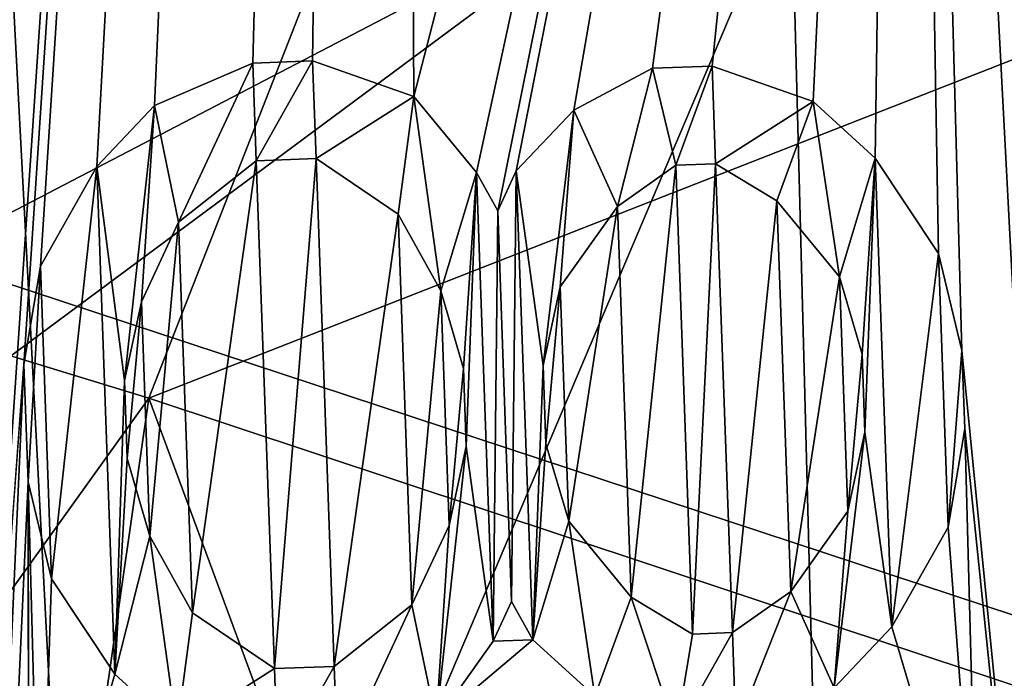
# Model space of a CAD drawing. Header units: millimetres. Extents: x -65 to 65, y -82 to 87.
# Tile 140 of 223: x 16.336 to 16.861, y 4.447 to 4.798. Entities that reach past the tile are written whole.
import ezdxf

# ---------------------------------------------------------------- set-up
doc = ezdxf.new("R2010")
doc.units = ezdxf.units.MM
doc.header["$LTSCALE"] = 101.851852
for name, color, linetype in [('10', 7, 'CONTINUOUS'), ('14', 7, 'CONTINUOUS'), ('470', 7, 'CONTINUOUS'), ('472', 7, 'CONTINUOUS'), ('474', 7, 'CONTINUOUS'), ('476', 7, 'CONTINUOUS'), ('482', 7, 'CONTINUOUS'), ('489', 7, 'CONTINUOUS'), ('494', 7, 'CONTINUOUS'), ('576', 7, 'CONTINUOUS'), ('577', 7, 'CONTINUOUS'), ('581', 7, 'CONTINUOUS'), ('582', 7, 'CONTINUOUS'), ('583', 7, 'CONTINUOUS'), ('584', 7, 'CONTINUOUS'), ('585', 7, 'CONTINUOUS'), ('586', 7, 'CONTINUOUS'), ('587', 7, 'CONTINUOUS'), ('588', 7, 'CONTINUOUS'), ('589', 7, 'CONTINUOUS'), ('590', 7, 'CONTINUOUS'), ('591', 7, 'CONTINUOUS'), ('592', 7, 'CONTINUOUS'), ('593', 7, 'CONTINUOUS'), ('594', 7, 'CONTINUOUS'), ('595', 7, 'CONTINUOUS'), ('596', 7, 'CONTINUOUS'), ('597', 7, 'CONTINUOUS'), ('598', 7, 'CONTINUOUS'), ('599', 7, 'CONTINUOUS'), ('600', 7, 'CONTINUOUS'), ('601', 7, 'CONTINUOUS'), ('602', 7, 'CONTINUOUS'), ('603', 7, 'CONTINUOUS'), ('604', 7, 'CONTINUOUS'), ('608', 7, 'CONTINUOUS'), ('609', 7, 'CONTINUOUS'), ('610', 7, 'CONTINUOUS'), ('611', 7, 'CONTINUOUS'), ('612', 7, 'CONTINUOUS'), ('613', 7, 'CONTINUOUS'), ('614', 7, 'CONTINUOUS'), ('615', 7, 'CONTINUOUS'), ('616', 7, 'CONTINUOUS'), ('617', 7, 'CONTINUOUS'), ('618', 7, 'CONTINUOUS'), ('619', 7, 'CONTINUOUS'), ('620', 7, 'CONTINUOUS'), ('621', 7, 'CONTINUOUS'), ('622', 7, 'CONTINUOUS'), ('623', 7, 'CONTINUOUS'), ('624', 7, 'CONTINUOUS'), ('625', 7, 'CONTINUOUS'), ('626', 7, 'CONTINUOUS'), ('627', 7, 'CONTINUOUS'), ('628', 7, 'CONTINUOUS'), ('629', 7, 'CONTINUOUS'), ('630', 7, 'CONTINUOUS'), ('631', 7, 'CONTINUOUS'), ('632', 7, 'CONTINUOUS'), ('633', 7, 'CONTINUOUS'), ('634', 7, 'CONTINUOUS'), ('635', 7, 'CONTINUOUS'), ('636', 7, 'CONTINUOUS'), ('637', 7, 'CONTINUOUS'), ('638', 7, 'CONTINUOUS'), ('639', 7, 'CONTINUOUS'), ('640', 7, 'CONTINUOUS'), ('641', 7, 'CONTINUOUS'), ('776', 7, 'CONTINUOUS'), ('778', 7, 'CONTINUOUS')]:
    doc.layers.add(name, color=color, linetype=linetype)

msp = doc.modelspace()

# ---------------------------------------------------------------- linework, layer by layer
at = {"layer": '10', "color": 7, "linetype": 'CONTINUOUS', "true_color": 0xebebeb}
for points in [[(15.06656, 5.00646, 123.33995), (16.40503, 4.59659, 123.02041), (16.95467, 5.99909, 122.56531), (15.06656, 5.00646, 123.33995)], [(16.95467, 5.99909, 122.56531), (16.40503, 4.59659, 123.02041), (18.1621, 5.28496, 122.3084), (16.95467, 5.99909, 122.56531)], [(16.40503, 4.59659, 123.02041), (17.70201, 4.16603, 122.67864), (18.1621, 5.28496, 122.3084), (16.40503, 4.59659, 123.02041)], [(15.06656, 5.00646, 123.33995), (15.45682, 3.27405, 123.53835), (16.40503, 4.59659, 123.02041), (15.06656, 5.00646, 123.33995)], [(15.45682, 3.27405, 123.53835), (16.20453, 3.20259, 123.3263), (16.40503, 4.59659, 123.02041), (15.45682, 3.27405, 123.53835)], [(16.20453, 3.20259, 123.3263), (16.94858, 3.12804, 123.10422), (16.40503, 4.59659, 123.02041), (16.20453, 3.20259, 123.3263)], [(16.40503, 4.59659, 123.02041), (16.94858, 3.12804, 123.10422), (17.70201, 4.16603, 122.67864), (16.40503, 4.59659, 123.02041)]]:
    msp.add_3dface(points, dxfattribs=at)
at = {"layer": '14', "color": 7, "linetype": 'CONTINUOUS', "true_color": 0xebebeb}
for points in [[(17.56246, 4.70344, 120.39391), (16.37285, 5.34086, 120.6675), (17.49256, 6.18857, 120.102), (17.56246, 4.70344, 120.39391)], [(16.37285, 5.34086, 120.6675), (14.84379, 4.33841, 121.34286), (15.12259, 5.9493, 120.92771), (16.37285, 5.34086, 120.6675)], [(16.15191, 3.95942, 121.01172), (14.84379, 4.33841, 121.34286), (16.37285, 5.34086, 120.6675), (16.15191, 3.95942, 121.01172)], [(17.56246, 4.70344, 120.39391), (16.15191, 3.95942, 121.01172), (16.37285, 5.34086, 120.6675), (17.56246, 4.70344, 120.39391)], [(17.42289, 3.5613, 120.6572), (16.15191, 3.95942, 121.01172), (17.56246, 4.70344, 120.39391), (17.42289, 3.5613, 120.6572)]]:
    msp.add_3dface(points, dxfattribs=at)
at = {"layer": '470', "color": 7, "linetype": 'CONTINUOUS', "true_color": 0xebebeb}
for points in [[(16.00799, 6.07909, 117.39086), (16.01818, 4.53243, 117.73096), (17.17092, 5.13268, 117.19604), (16.00799, 6.07909, 117.39086)], [(16.01818, 4.53243, 117.73096), (17.15275, 3.88142, 117.46064), (17.17092, 5.13268, 117.19604), (16.01818, 4.53243, 117.73096)], [(17.15275, 3.88142, 117.46064), (16.01818, 4.53243, 117.73096), (15.66839, 3.34558, 118.07878), (17.15275, 3.88142, 117.46064)]]:
    msp.add_3dface(points, dxfattribs=at)
at = {"layer": '472', "color": 7, "linetype": 'CONTINUOUS', "true_color": 0xebebeb}
for points in [[(16.67859, 6.24288, 122.601), (15.4155, 6.9153, 122.83452), (16.00265, 4.7655, 123.11195), (16.67859, 6.24288, 122.601)], [(17.27389, 4.34642, 122.78875), (16.67859, 6.24288, 122.601), (16.00265, 4.7655, 123.11195), (17.27389, 4.34642, 122.78875)], [(17.87339, 5.53809, 122.35664), (16.67859, 6.24288, 122.601), (17.27389, 4.34642, 122.78875), (17.87339, 5.53809, 122.35664)], [(16.33389, 3.18978, 123.2885), (17.27389, 4.34642, 122.78875), (16.00265, 4.7655, 123.11195), (16.33389, 3.18978, 123.2885)]]:
    msp.add_3dface(points, dxfattribs=at)
at = {"layer": '474', "color": 7, "linetype": 'CONTINUOUS', "true_color": 0xebebeb}
for points in [[(16.97961, 5.09956, 120.51556), (15.68217, 4.13786, 121.12723), (15.7065, 5.76264, 120.78997), (16.97961, 5.09956, 120.51556)], [(16.91989, 3.75439, 120.79571), (15.68217, 4.13786, 121.12723), (16.97961, 5.09956, 120.51556), (16.91989, 3.75439, 120.79571)]]:
    msp.add_3dface(points, dxfattribs=at)
at = {"layer": '476', "color": 7, "linetype": 'CONTINUOUS'}
for points in [[(16.74742, 4.87719, 101.1), (16.77051, 4, 101.1), (17.6161, 4.83916, 99.60207), (16.74742, 4.87719, 101.1)], [(17.6161, 4.83916, 99.60207), (16.77051, 4, 101.1), (17.6161, 3.16084, 99.60207), (17.6161, 4.83916, 99.60207)]]:
    msp.add_3dface(points, dxfattribs=at)
at = {"layer": '482', "color": 7, "linetype": 'CONTINUOUS'}
for points in [[(16.20337, 5.70398, 91.1), (16.53048, 7.51392, 91.1), (16.29282, 4, 91.1), (16.20337, 5.70398, 91.1)], [(16.29282, 4, 91.1), (16.53048, 7.51392, 91.1), (16.33848, 4.61444, 91.1), (16.29282, 4, 91.1)], [(16.33848, 4.61444, 91.1), (16.53048, 7.51392, 91.1), (16.34725, 4.66687, 91.1), (16.33848, 4.61444, 91.1)], [(16.34725, 4.66687, 91.1), (16.53048, 7.51392, 91.1), (16.37729, 4.72006, 91.1), (16.34725, 4.66687, 91.1)], [(16.37729, 4.72006, 91.1), (16.53048, 7.51392, 91.1), (16.40807, 4.75243, 91.1), (16.37729, 4.72006, 91.1)], [(16.40807, 4.75243, 91.1), (16.53048, 7.51392, 91.1), (16.46049, 4.77514, 91.1), (16.40807, 4.75243, 91.1)], [(16.46049, 4.77514, 91.1), (16.53048, 7.51392, 91.1), (16.49238, 4.77628, 91.1), (16.46049, 4.77514, 91.1)], [(16.49238, 4.77628, 91.1), (16.53048, 7.51392, 91.1), (16.54628, 4.75736, 91.1), (16.49238, 4.77628, 91.1)], [(16.53048, 7.51392, 91.1), (16.80722, 5.76745, 91.1), (16.54628, 4.75736, 91.1), (16.53048, 7.51392, 91.1)], [(16.54628, 4.75736, 91.1), (16.80722, 5.76745, 91.1), (16.57966, 4.71686, 91.1), (16.54628, 4.75736, 91.1)], [(16.57966, 4.71686, 91.1), (16.80722, 5.76745, 91.1), (16.59104, 4.69642, 91.1), (16.57966, 4.71686, 91.1)], [(16.59104, 4.69642, 91.1), (16.80722, 5.76745, 91.1), (16.60092, 4.71762, 91.1), (16.59104, 4.69642, 91.1)], [(16.60092, 4.71762, 91.1), (16.80722, 5.76745, 91.1), (16.6317, 4.74999, 91.1), (16.60092, 4.71762, 91.1)], [(16.6317, 4.74999, 91.1), (16.80722, 5.76745, 91.1), (16.67349, 4.77232, 91.1), (16.6317, 4.74999, 91.1)], [(16.67349, 4.77232, 91.1), (16.80722, 5.76745, 91.1), (16.70538, 4.77346, 91.1), (16.67349, 4.77232, 91.1)], [(16.70538, 4.77346, 91.1), (16.80722, 5.76745, 91.1), (16.75928, 4.75454, 91.1), (16.70538, 4.77346, 91.1)], [(16.75928, 4.75454, 91.1), (16.80722, 5.76745, 91.1), (16.79229, 4.72445, 91.1), (16.75928, 4.75454, 91.1)], [(16.79229, 4.72445, 91.1), (16.80722, 5.76745, 91.1), (16.82604, 4.67354, 91.1), (16.79229, 4.72445, 91.1)], [(16.80722, 5.76745, 91.1), (16.9, 3.99999, 91.1), (16.83853, 4.62186, 91.1), (16.80722, 5.76745, 91.1)], [(16.82604, 4.67354, 91.1), (16.80722, 5.76745, 91.1), (16.83853, 4.62186, 91.1), (16.82604, 4.67354, 91.1)], [(16.46234, 4.72309, 91.1), (16.42836, 4.48215, 91.1), (16.42093, 4.69035, 91.1), (16.46234, 4.72309, 91.1)], [(16.472, 4.45243, 91.1), (16.42836, 4.48215, 91.1), (16.46234, 4.72309, 91.1), (16.472, 4.45243, 91.1)], [(16.49424, 4.72423, 91.1), (16.472, 4.45243, 91.1), (16.46234, 4.72309, 91.1), (16.49424, 4.72423, 91.1)], [(16.5039, 4.45357, 91.1), (16.472, 4.45243, 91.1), (16.49424, 4.72423, 91.1), (16.5039, 4.45357, 91.1)], [(16.53788, 4.69452, 91.1), (16.5039, 4.45357, 91.1), (16.49424, 4.72423, 91.1), (16.53788, 4.69452, 91.1)], [(16.65483, 4.69869, 91.1), (16.68598, 4.72065, 91.1), (16.66226, 4.49049, 91.1), (16.65483, 4.69869, 91.1)], [(16.66226, 4.49049, 91.1), (16.68598, 4.72065, 91.1), (16.69489, 4.47081, 91.1), (16.66226, 4.49049, 91.1)], [(16.68598, 4.72065, 91.1), (16.70724, 4.72141, 91.1), (16.69489, 4.47081, 91.1), (16.68598, 4.72065, 91.1)], [(16.69489, 4.47081, 91.1), (16.70724, 4.72141, 91.1), (16.71616, 4.47157, 91.1), (16.69489, 4.47081, 91.1)], [(16.70724, 4.72141, 91.1), (16.73988, 4.70173, 91.1), (16.71616, 4.47157, 91.1), (16.70724, 4.72141, 91.1)], [(16.62442, 4.65592, 91.1), (16.65483, 4.69869, 91.1), (16.62888, 4.531, 91.1), (16.62442, 4.65592, 91.1)], [(16.62888, 4.531, 91.1), (16.65483, 4.69869, 91.1), (16.66226, 4.49049, 91.1), (16.62888, 4.531, 91.1)], [(16.71616, 4.47157, 91.1), (16.73988, 4.70173, 91.1), (16.74731, 4.49353, 91.1), (16.71616, 4.47157, 91.1)], [(16.73988, 4.70173, 91.1), (16.77326, 4.66123, 91.1), (16.74731, 4.49353, 91.1), (16.73988, 4.70173, 91.1)], [(16.54531, 4.48632, 91.1), (16.5039, 4.45357, 91.1), (16.53788, 4.69452, 91.1), (16.54531, 4.48632, 91.1)], [(16.56063, 4.65364, 91.1), (16.54531, 4.48632, 91.1), (16.53788, 4.69452, 91.1), (16.56063, 4.65364, 91.1)], [(16.42093, 4.69035, 91.1), (16.40561, 4.52303, 91.1), (16.40115, 4.64795, 91.1), (16.42093, 4.69035, 91.1)], [(16.42836, 4.48215, 91.1), (16.40561, 4.52303, 91.1), (16.42093, 4.69035, 91.1), (16.42836, 4.48215, 91.1)], [(16.74731, 4.49353, 91.1), (16.77326, 4.66123, 91.1), (16.77772, 4.53631, 91.1), (16.74731, 4.49353, 91.1)], [(16.77326, 4.66123, 91.1), (16.78538, 4.61997, 91.1), (16.77772, 4.53631, 91.1), (16.77326, 4.66123, 91.1)], [(16.56509, 4.52872, 91.1), (16.54531, 4.48632, 91.1), (16.56063, 4.65364, 91.1), (16.56509, 4.52872, 91.1)], [(16.57275, 4.61238, 91.1), (16.56509, 4.52872, 91.1), (16.56063, 4.65364, 91.1), (16.57275, 4.61238, 91.1)], [(16.61527, 4.6139, 91.1), (16.62442, 4.65592, 91.1), (16.61676, 4.57226, 91.1), (16.61527, 4.6139, 91.1)], [(16.61676, 4.57226, 91.1), (16.62442, 4.65592, 91.1), (16.62888, 4.531, 91.1), (16.61676, 4.57226, 91.1)], [(16.40115, 4.64795, 91.1), (16.3935, 4.56429, 91.1), (16.39201, 4.60593, 91.1), (16.40115, 4.64795, 91.1)], [(16.40561, 4.52303, 91.1), (16.3935, 4.56429, 91.1), (16.40115, 4.64795, 91.1), (16.40561, 4.52303, 91.1)], [(16.77772, 4.53631, 91.1), (16.78538, 4.61997, 91.1), (16.78686, 4.57833, 91.1), (16.77772, 4.53631, 91.1)], [(16.83853, 4.62186, 91.1), (16.9, 3.99999, 91.1), (16.84002, 4.58022, 91.1), (16.83853, 4.62186, 91.1)], [(16.07284, -1.2222, 91.1), (16.29282, 4, 91.1), (16.33848, 4.61444, 91.1), (16.07284, -1.2222, 91.1)], [(16.34071, 4.55198, 91.1), (16.07284, -1.2222, 91.1), (16.33848, 4.61444, 91.1), (16.34071, 4.55198, 91.1)], [(16.57423, 4.57074, 91.1), (16.56509, 4.52872, 91.1), (16.57275, 4.61238, 91.1), (16.57423, 4.57074, 91.1)], [(16.84002, 4.58022, 91.1), (16.84707, 4.32013, 91.1), (16.83125, 4.5278, 91.1), (16.84002, 4.58022, 91.1)], [(16.9, 3.99999, 91.1), (16.84707, 4.32013, 91.1), (16.84002, 4.58022, 91.1), (16.9, 3.99999, 91.1)], [(16.34176, 3.47925, 91.1), (16.07284, -1.2222, 91.1), (16.34071, 4.55198, 91.1), (16.34176, 3.47925, 91.1)], [(16.34713, 4.31248, 91.1), (16.34176, 3.47925, 91.1), (16.34071, 4.55198, 91.1), (16.34713, 4.31248, 91.1)], [(16.3532, 4.50031, 91.1), (16.34713, 4.31248, 91.1), (16.34071, 4.55198, 91.1), (16.3532, 4.50031, 91.1)], [(16.83125, 4.5278, 91.1), (16.84707, 4.32013, 91.1), (16.80121, 4.47461, 91.1), (16.83125, 4.5278, 91.1)], [(16.38695, 4.4494, 91.1), (16.34713, 4.31248, 91.1), (16.3532, 4.50031, 91.1), (16.38695, 4.4494, 91.1)], [(16.58858, 4.46702, 91.1), (16.59847, 4.48822, 91.1), (16.60984, 4.46778, 91.1), (16.58858, 4.46702, 91.1)], [(16.80121, 4.47461, 91.1), (16.84707, 4.32013, 91.1), (16.77043, 4.44224, 91.1), (16.80121, 4.47461, 91.1)], [(16.55817, 4.42424, 91.1), (16.58858, 4.46702, 91.1), (16.60984, 4.46778, 91.1), (16.55817, 4.42424, 91.1)], [(16.64285, 4.43768, 91.1), (16.55817, 4.42424, 91.1), (16.60984, 4.46778, 91.1), (16.64285, 4.43768, 91.1)], [(16.41996, 4.41931, 91.1), (16.34713, 4.31248, 91.1), (16.38695, 4.4494, 91.1), (16.41996, 4.41931, 91.1)]]:
    msp.add_3dface(points, dxfattribs=at)
at = {"layer": '489', "color": 7, "linetype": 'CONTINUOUS'}
msp.add_3dface([(16.9, 3.99999, 91.1), (16.80722, 5.76745, 91.1), (17.01955, 4.86313, 91.15858), (16.9, 3.99999, 91.1)], dxfattribs=at)
at = {"layer": '494', "color": 7, "linetype": 'CONTINUOUS'}
for points in [[(16.40807, 4.75243, 91.2), (16.46049, 4.77514, 91.2), (16.42093, 4.69035, 91.2), (16.40807, 4.75243, 91.2)], [(16.42093, 4.69035, 91.2), (16.46049, 4.77514, 91.2), (16.46234, 4.72309, 91.2), (16.42093, 4.69035, 91.2)], [(16.46049, 4.77514, 91.2), (16.49238, 4.77628, 91.2), (16.46234, 4.72309, 91.2), (16.46049, 4.77514, 91.2)], [(16.46234, 4.72309, 91.2), (16.49238, 4.77628, 91.2), (16.49424, 4.72423, 91.2), (16.46234, 4.72309, 91.2)], [(16.49238, 4.77628, 91.2), (16.54628, 4.75736, 91.2), (16.49424, 4.72423, 91.2), (16.49238, 4.77628, 91.2)], [(16.6317, 4.74999, 91.2), (16.67349, 4.77232, 91.2), (16.65483, 4.69869, 91.2), (16.6317, 4.74999, 91.2)], [(16.65483, 4.69869, 91.2), (16.67349, 4.77232, 91.2), (16.68598, 4.72065, 91.2), (16.65483, 4.69869, 91.2)], [(16.67349, 4.77232, 91.2), (16.70538, 4.77346, 91.2), (16.68598, 4.72065, 91.2), (16.67349, 4.77232, 91.2)], [(16.68598, 4.72065, 91.2), (16.70538, 4.77346, 91.2), (16.70724, 4.72141, 91.2), (16.68598, 4.72065, 91.2)], [(16.70538, 4.77346, 91.2), (16.75928, 4.75454, 91.2), (16.70724, 4.72141, 91.2), (16.70538, 4.77346, 91.2)], [(16.49424, 4.72423, 91.2), (16.54628, 4.75736, 91.2), (16.53788, 4.69452, 91.2), (16.49424, 4.72423, 91.2)], [(16.53788, 4.69452, 91.2), (16.54628, 4.75736, 91.2), (16.56063, 4.65364, 91.2), (16.53788, 4.69452, 91.2)], [(16.54628, 4.75736, 91.2), (16.57966, 4.71686, 91.2), (16.56063, 4.65364, 91.2), (16.54628, 4.75736, 91.2)], [(16.37729, 4.72006, 91.2), (16.40807, 4.75243, 91.2), (16.39201, 4.60593, 91.2), (16.37729, 4.72006, 91.2)], [(16.39201, 4.60593, 91.2), (16.40807, 4.75243, 91.2), (16.40115, 4.64795, 91.2), (16.39201, 4.60593, 91.2)], [(16.40115, 4.64795, 91.2), (16.40807, 4.75243, 91.2), (16.42093, 4.69035, 91.2), (16.40115, 4.64795, 91.2)], [(16.70724, 4.72141, 91.2), (16.75928, 4.75454, 91.2), (16.73988, 4.70173, 91.2), (16.70724, 4.72141, 91.2)], [(16.73988, 4.70173, 91.2), (16.75928, 4.75454, 91.2), (16.77326, 4.66123, 91.2), (16.73988, 4.70173, 91.2)], [(16.75928, 4.75454, 91.2), (16.79229, 4.72445, 91.2), (16.77326, 4.66123, 91.2), (16.75928, 4.75454, 91.2)], [(16.60092, 4.71762, 91.2), (16.6317, 4.74999, 91.2), (16.61527, 4.6139, 91.2), (16.60092, 4.71762, 91.2)], [(16.61527, 4.6139, 91.2), (16.6317, 4.74999, 91.2), (16.62442, 4.65592, 91.2), (16.61527, 4.6139, 91.2)], [(16.62442, 4.65592, 91.2), (16.6317, 4.74999, 91.2), (16.65483, 4.69869, 91.2), (16.62442, 4.65592, 91.2)], [(16.34725, 4.66687, 91.2), (16.37729, 4.72006, 91.2), (16.3532, 4.50031, 91.2), (16.34725, 4.66687, 91.2)], [(16.3532, 4.50031, 91.2), (16.37729, 4.72006, 91.2), (16.38695, 4.4494, 91.2), (16.3532, 4.50031, 91.2)], [(16.38695, 4.4494, 91.2), (16.37729, 4.72006, 91.2), (16.39201, 4.60593, 91.2), (16.38695, 4.4494, 91.2)], [(16.79229, 4.72445, 91.2), (16.78538, 4.61997, 91.2), (16.77326, 4.66123, 91.2), (16.79229, 4.72445, 91.2)], [(16.78538, 4.61997, 91.2), (16.79229, 4.72445, 91.2), (16.78686, 4.57833, 91.2), (16.78538, 4.61997, 91.2)], [(16.79229, 4.72445, 91.2), (16.80121, 4.47461, 91.2), (16.78686, 4.57833, 91.2), (16.79229, 4.72445, 91.2)], [(16.82604, 4.67354, 91.2), (16.80121, 4.47461, 91.2), (16.79229, 4.72445, 91.2), (16.82604, 4.67354, 91.2)], [(16.56063, 4.65364, 91.2), (16.57966, 4.71686, 91.2), (16.57275, 4.61238, 91.2), (16.56063, 4.65364, 91.2)], [(16.57275, 4.61238, 91.2), (16.57966, 4.71686, 91.2), (16.57423, 4.57074, 91.2), (16.57275, 4.61238, 91.2)], [(16.57966, 4.71686, 91.2), (16.58858, 4.46702, 91.2), (16.57423, 4.57074, 91.2), (16.57966, 4.71686, 91.2)], [(16.57966, 4.71686, 91.2), (16.59104, 4.69642, 91.2), (16.58858, 4.46702, 91.2), (16.57966, 4.71686, 91.2)], [(16.60092, 4.71762, 91.2), (16.59847, 4.48822, 91.2), (16.59104, 4.69642, 91.2), (16.60092, 4.71762, 91.2)], [(16.60984, 4.46778, 91.2), (16.59847, 4.48822, 91.2), (16.60092, 4.71762, 91.2), (16.60984, 4.46778, 91.2)], [(16.60984, 4.46778, 91.2), (16.60092, 4.71762, 91.2), (16.61527, 4.6139, 91.2), (16.60984, 4.46778, 91.2)], [(16.59104, 4.69642, 91.2), (16.59847, 4.48822, 91.2), (16.58858, 4.46702, 91.2), (16.59104, 4.69642, 91.2)], [(16.83125, 4.5278, 91.2), (16.80121, 4.47461, 91.2), (16.82604, 4.67354, 91.2), (16.83125, 4.5278, 91.2)], [(16.83853, 4.62186, 91.2), (16.83125, 4.5278, 91.2), (16.82604, 4.67354, 91.2), (16.83853, 4.62186, 91.2)], [(16.33848, 4.61444, 91.2), (16.34725, 4.66687, 91.2), (16.34071, 4.55198, 91.2), (16.33848, 4.61444, 91.2)], [(16.34071, 4.55198, 91.2), (16.34725, 4.66687, 91.2), (16.3532, 4.50031, 91.2), (16.34071, 4.55198, 91.2)], [(16.84002, 4.58022, 91.2), (16.83125, 4.5278, 91.2), (16.83853, 4.62186, 91.2), (16.84002, 4.58022, 91.2)], [(16.61676, 4.57226, 91.2), (16.60984, 4.46778, 91.2), (16.61527, 4.6139, 91.2), (16.61676, 4.57226, 91.2)], [(16.3935, 4.56429, 91.2), (16.38695, 4.4494, 91.2), (16.39201, 4.60593, 91.2), (16.3935, 4.56429, 91.2)], [(16.80121, 4.47461, 91.2), (16.77043, 4.44224, 91.2), (16.78686, 4.57833, 91.2), (16.80121, 4.47461, 91.2)], [(16.78686, 4.57833, 91.2), (16.77043, 4.44224, 91.2), (16.77772, 4.53631, 91.2), (16.78686, 4.57833, 91.2)], [(16.58858, 4.46702, 91.2), (16.55817, 4.42424, 91.2), (16.57423, 4.57074, 91.2), (16.58858, 4.46702, 91.2)], [(16.57423, 4.57074, 91.2), (16.55817, 4.42424, 91.2), (16.56509, 4.52872, 91.2), (16.57423, 4.57074, 91.2)], [(16.62888, 4.531, 91.2), (16.60984, 4.46778, 91.2), (16.61676, 4.57226, 91.2), (16.62888, 4.531, 91.2)], [(16.38695, 4.4494, 91.2), (16.3935, 4.56429, 91.2), (16.40561, 4.52303, 91.2), (16.38695, 4.4494, 91.2)], [(16.77772, 4.53631, 91.2), (16.77043, 4.44224, 91.2), (16.74731, 4.49353, 91.2), (16.77772, 4.53631, 91.2)], [(16.64285, 4.43768, 91.2), (16.60984, 4.46778, 91.2), (16.62888, 4.531, 91.2), (16.64285, 4.43768, 91.2)], [(16.66226, 4.49049, 91.2), (16.64285, 4.43768, 91.2), (16.62888, 4.531, 91.2), (16.66226, 4.49049, 91.2)], [(16.56509, 4.52872, 91.2), (16.55817, 4.42424, 91.2), (16.54531, 4.48632, 91.2), (16.56509, 4.52872, 91.2)], [(16.41996, 4.41931, 91.2), (16.38695, 4.4494, 91.2), (16.40561, 4.52303, 91.2), (16.41996, 4.41931, 91.2)], [(16.42836, 4.48215, 91.2), (16.41996, 4.41931, 91.2), (16.40561, 4.52303, 91.2), (16.42836, 4.48215, 91.2)], [(16.68612, 4.41838, 91.2), (16.64285, 4.43768, 91.2), (16.66226, 4.49049, 91.2), (16.68612, 4.41838, 91.2)], [(16.69489, 4.47081, 91.2), (16.68612, 4.41838, 91.2), (16.66226, 4.49049, 91.2), (16.69489, 4.47081, 91.2)], [(16.74731, 4.49353, 91.2), (16.71802, 4.41952, 91.2), (16.71616, 4.47157, 91.2), (16.74731, 4.49353, 91.2)], [(16.77043, 4.44224, 91.2), (16.71802, 4.41952, 91.2), (16.74731, 4.49353, 91.2), (16.77043, 4.44224, 91.2)], [(16.54531, 4.48632, 91.2), (16.50576, 4.40152, 91.2), (16.5039, 4.45357, 91.2), (16.54531, 4.48632, 91.2)], [(16.55817, 4.42424, 91.2), (16.50576, 4.40152, 91.2), (16.54531, 4.48632, 91.2), (16.55817, 4.42424, 91.2)], [(16.472, 4.45243, 91.2), (16.41996, 4.41931, 91.2), (16.42836, 4.48215, 91.2), (16.472, 4.45243, 91.2)], [(16.71802, 4.41952, 91.2), (16.68612, 4.41838, 91.2), (16.71616, 4.47157, 91.2), (16.71802, 4.41952, 91.2)], [(16.71616, 4.47157, 91.2), (16.68612, 4.41838, 91.2), (16.69489, 4.47081, 91.2), (16.71616, 4.47157, 91.2)], [(16.47386, 4.40038, 91.2), (16.41996, 4.41931, 91.2), (16.472, 4.45243, 91.2), (16.47386, 4.40038, 91.2)], [(16.5039, 4.45357, 91.2), (16.47386, 4.40038, 91.2), (16.472, 4.45243, 91.2), (16.5039, 4.45357, 91.2)], [(16.50576, 4.40152, 91.2), (16.47386, 4.40038, 91.2), (16.5039, 4.45357, 91.2), (16.50576, 4.40152, 91.2)]]:
    msp.add_3dface(points, dxfattribs=at)
at = {"layer": '576', "color": 7, "linetype": 'CONTINUOUS'}
for points in [[(16.59847, 4.48822, 91.1), (16.58858, 4.46702, 91.1), (16.58858, 4.46702, 91.2), (16.59847, 4.48822, 91.1)], [(16.59847, 4.48822, 91.2), (16.59847, 4.48822, 91.1), (16.58858, 4.46702, 91.2), (16.59847, 4.48822, 91.2)]]:
    msp.add_3dface(points, dxfattribs=at)
at = {"layer": '577', "color": 7, "linetype": 'CONTINUOUS'}
for points in [[(16.58858, 4.46702, 91.1), (16.55817, 4.42424, 91.1), (16.55817, 4.42424, 91.2), (16.58858, 4.46702, 91.1)], [(16.58858, 4.46702, 91.1), (16.55817, 4.42424, 91.2), (16.58858, 4.46702, 91.2), (16.58858, 4.46702, 91.1)]]:
    msp.add_3dface(points, dxfattribs=at)
at = {"layer": '581', "color": 7, "linetype": 'CONTINUOUS'}
for points in [[(16.41996, 4.41931, 91.1), (16.38695, 4.4494, 91.1), (16.38695, 4.4494, 91.2), (16.41996, 4.41931, 91.1)], [(16.41996, 4.41931, 91.1), (16.38695, 4.4494, 91.2), (16.41996, 4.41931, 91.2), (16.41996, 4.41931, 91.1)]]:
    msp.add_3dface(points, dxfattribs=at)
at = {"layer": '582', "color": 7, "linetype": 'CONTINUOUS'}
for points in [[(16.38695, 4.4494, 91.1), (16.3532, 4.50031, 91.1), (16.3532, 4.50031, 91.2), (16.38695, 4.4494, 91.1)], [(16.38695, 4.4494, 91.1), (16.3532, 4.50031, 91.2), (16.38695, 4.4494, 91.2), (16.38695, 4.4494, 91.1)]]:
    msp.add_3dface(points, dxfattribs=at)
at = {"layer": '583', "color": 7, "linetype": 'CONTINUOUS'}
for points in [[(16.3532, 4.50031, 91.1), (16.34071, 4.55198, 91.1), (16.34071, 4.55198, 91.2), (16.3532, 4.50031, 91.1)], [(16.3532, 4.50031, 91.1), (16.34071, 4.55198, 91.2), (16.3532, 4.50031, 91.2), (16.3532, 4.50031, 91.1)]]:
    msp.add_3dface(points, dxfattribs=at)
at = {"layer": '584', "color": 7, "linetype": 'CONTINUOUS'}
for points in [[(16.34071, 4.55198, 91.1), (16.33848, 4.61444, 91.1), (16.33848, 4.61444, 91.2), (16.34071, 4.55198, 91.1)], [(16.34071, 4.55198, 91.1), (16.33848, 4.61444, 91.2), (16.34071, 4.55198, 91.2), (16.34071, 4.55198, 91.1)]]:
    msp.add_3dface(points, dxfattribs=at)
at = {"layer": '585', "color": 7, "linetype": 'CONTINUOUS'}
for points in [[(16.33848, 4.61444, 91.1), (16.34725, 4.66687, 91.1), (16.34725, 4.66687, 91.2), (16.33848, 4.61444, 91.1)], [(16.33848, 4.61444, 91.1), (16.34725, 4.66687, 91.2), (16.33848, 4.61444, 91.2), (16.33848, 4.61444, 91.1)]]:
    msp.add_3dface(points, dxfattribs=at)
at = {"layer": '586', "color": 7, "linetype": 'CONTINUOUS'}
for points in [[(16.34725, 4.66687, 91.1), (16.37729, 4.72006, 91.1), (16.37729, 4.72006, 91.2), (16.34725, 4.66687, 91.1)], [(16.34725, 4.66687, 91.1), (16.37729, 4.72006, 91.2), (16.34725, 4.66687, 91.2), (16.34725, 4.66687, 91.1)]]:
    msp.add_3dface(points, dxfattribs=at)
at = {"layer": '587', "color": 7, "linetype": 'CONTINUOUS'}
for points in [[(16.37729, 4.72006, 91.1), (16.40807, 4.75243, 91.1), (16.40807, 4.75243, 91.2), (16.37729, 4.72006, 91.1)], [(16.37729, 4.72006, 91.1), (16.40807, 4.75243, 91.2), (16.37729, 4.72006, 91.2), (16.37729, 4.72006, 91.1)]]:
    msp.add_3dface(points, dxfattribs=at)
at = {"layer": '588', "color": 7, "linetype": 'CONTINUOUS'}
for points in [[(16.40807, 4.75243, 91.1), (16.46049, 4.77514, 91.1), (16.46049, 4.77514, 91.2), (16.40807, 4.75243, 91.1)], [(16.40807, 4.75243, 91.1), (16.46049, 4.77514, 91.2), (16.40807, 4.75243, 91.2), (16.40807, 4.75243, 91.1)]]:
    msp.add_3dface(points, dxfattribs=at)
at = {"layer": '589', "color": 7, "linetype": 'CONTINUOUS'}
for points in [[(16.46049, 4.77514, 91.1), (16.49238, 4.77628, 91.1), (16.49238, 4.77628, 91.2), (16.46049, 4.77514, 91.1)], [(16.46049, 4.77514, 91.1), (16.49238, 4.77628, 91.2), (16.46049, 4.77514, 91.2), (16.46049, 4.77514, 91.1)]]:
    msp.add_3dface(points, dxfattribs=at)
at = {"layer": '590', "color": 7, "linetype": 'CONTINUOUS'}
for points in [[(16.49238, 4.77628, 91.1), (16.54628, 4.75736, 91.1), (16.54628, 4.75736, 91.2), (16.49238, 4.77628, 91.1)], [(16.49238, 4.77628, 91.1), (16.54628, 4.75736, 91.2), (16.49238, 4.77628, 91.2), (16.49238, 4.77628, 91.1)]]:
    msp.add_3dface(points, dxfattribs=at)
at = {"layer": '591', "color": 7, "linetype": 'CONTINUOUS'}
for points in [[(16.54628, 4.75736, 91.1), (16.57966, 4.71686, 91.1), (16.57966, 4.71686, 91.2), (16.54628, 4.75736, 91.1)], [(16.54628, 4.75736, 91.1), (16.57966, 4.71686, 91.2), (16.54628, 4.75736, 91.2), (16.54628, 4.75736, 91.1)]]:
    msp.add_3dface(points, dxfattribs=at)
at = {"layer": '592', "color": 7, "linetype": 'CONTINUOUS'}
for points in [[(16.57966, 4.71686, 91.1), (16.59104, 4.69642, 91.1), (16.59104, 4.69642, 91.2), (16.57966, 4.71686, 91.1)], [(16.57966, 4.71686, 91.1), (16.59104, 4.69642, 91.2), (16.57966, 4.71686, 91.2), (16.57966, 4.71686, 91.1)]]:
    msp.add_3dface(points, dxfattribs=at)
at = {"layer": '593', "color": 7, "linetype": 'CONTINUOUS'}
for points in [[(16.59104, 4.69642, 91.1), (16.60092, 4.71762, 91.1), (16.60092, 4.71762, 91.2), (16.59104, 4.69642, 91.1)], [(16.59104, 4.69642, 91.1), (16.60092, 4.71762, 91.2), (16.59104, 4.69642, 91.2), (16.59104, 4.69642, 91.1)]]:
    msp.add_3dface(points, dxfattribs=at)
at = {"layer": '594', "color": 7, "linetype": 'CONTINUOUS'}
for points in [[(16.60092, 4.71762, 91.1), (16.6317, 4.74999, 91.1), (16.6317, 4.74999, 91.2), (16.60092, 4.71762, 91.1)], [(16.60092, 4.71762, 91.1), (16.6317, 4.74999, 91.2), (16.60092, 4.71762, 91.2), (16.60092, 4.71762, 91.1)]]:
    msp.add_3dface(points, dxfattribs=at)
at = {"layer": '595', "color": 7, "linetype": 'CONTINUOUS'}
for points in [[(16.6317, 4.74999, 91.1), (16.67349, 4.77232, 91.1), (16.67349, 4.77232, 91.2), (16.6317, 4.74999, 91.1)], [(16.6317, 4.74999, 91.1), (16.67349, 4.77232, 91.2), (16.6317, 4.74999, 91.2), (16.6317, 4.74999, 91.1)]]:
    msp.add_3dface(points, dxfattribs=at)
at = {"layer": '596', "color": 7, "linetype": 'CONTINUOUS'}
for points in [[(16.67349, 4.77232, 91.1), (16.70538, 4.77346, 91.1), (16.70538, 4.77346, 91.2), (16.67349, 4.77232, 91.1)], [(16.67349, 4.77232, 91.1), (16.70538, 4.77346, 91.2), (16.67349, 4.77232, 91.2), (16.67349, 4.77232, 91.1)]]:
    msp.add_3dface(points, dxfattribs=at)
at = {"layer": '597', "color": 7, "linetype": 'CONTINUOUS'}
for points in [[(16.70538, 4.77346, 91.1), (16.75928, 4.75454, 91.1), (16.75928, 4.75454, 91.2), (16.70538, 4.77346, 91.1)], [(16.70538, 4.77346, 91.1), (16.75928, 4.75454, 91.2), (16.70538, 4.77346, 91.2), (16.70538, 4.77346, 91.1)]]:
    msp.add_3dface(points, dxfattribs=at)
at = {"layer": '598', "color": 7, "linetype": 'CONTINUOUS'}
for points in [[(16.75928, 4.75454, 91.1), (16.79229, 4.72445, 91.1), (16.79229, 4.72445, 91.2), (16.75928, 4.75454, 91.1)], [(16.75928, 4.75454, 91.1), (16.79229, 4.72445, 91.2), (16.75928, 4.75454, 91.2), (16.75928, 4.75454, 91.1)]]:
    msp.add_3dface(points, dxfattribs=at)
at = {"layer": '599', "color": 7, "linetype": 'CONTINUOUS'}
for points in [[(16.79229, 4.72445, 91.1), (16.82604, 4.67354, 91.1), (16.82604, 4.67354, 91.2), (16.79229, 4.72445, 91.1)], [(16.79229, 4.72445, 91.1), (16.82604, 4.67354, 91.2), (16.79229, 4.72445, 91.2), (16.79229, 4.72445, 91.1)]]:
    msp.add_3dface(points, dxfattribs=at)
at = {"layer": '600', "color": 7, "linetype": 'CONTINUOUS'}
for points in [[(16.82604, 4.67354, 91.1), (16.83853, 4.62186, 91.1), (16.83853, 4.62186, 91.2), (16.82604, 4.67354, 91.1)], [(16.82604, 4.67354, 91.1), (16.83853, 4.62186, 91.2), (16.82604, 4.67354, 91.2), (16.82604, 4.67354, 91.1)]]:
    msp.add_3dface(points, dxfattribs=at)
at = {"layer": '601', "color": 7, "linetype": 'CONTINUOUS'}
for points in [[(16.83853, 4.62186, 91.1), (16.84002, 4.58022, 91.1), (16.84002, 4.58022, 91.2), (16.83853, 4.62186, 91.1)], [(16.83853, 4.62186, 91.1), (16.84002, 4.58022, 91.2), (16.83853, 4.62186, 91.2), (16.83853, 4.62186, 91.1)]]:
    msp.add_3dface(points, dxfattribs=at)
at = {"layer": '602', "color": 7, "linetype": 'CONTINUOUS'}
for points in [[(16.84002, 4.58022, 91.1), (16.83125, 4.5278, 91.1), (16.83125, 4.5278, 91.2), (16.84002, 4.58022, 91.1)], [(16.84002, 4.58022, 91.1), (16.83125, 4.5278, 91.2), (16.84002, 4.58022, 91.2), (16.84002, 4.58022, 91.1)]]:
    msp.add_3dface(points, dxfattribs=at)
at = {"layer": '603', "color": 7, "linetype": 'CONTINUOUS'}
for points in [[(16.83125, 4.5278, 91.1), (16.80121, 4.47461, 91.1), (16.80121, 4.47461, 91.2), (16.83125, 4.5278, 91.1)], [(16.83125, 4.5278, 91.1), (16.80121, 4.47461, 91.2), (16.83125, 4.5278, 91.2), (16.83125, 4.5278, 91.1)]]:
    msp.add_3dface(points, dxfattribs=at)
at = {"layer": '604', "color": 7, "linetype": 'CONTINUOUS'}
for points in [[(16.80121, 4.47461, 91.1), (16.77043, 4.44224, 91.1), (16.77043, 4.44224, 91.2), (16.80121, 4.47461, 91.1)], [(16.80121, 4.47461, 91.1), (16.77043, 4.44224, 91.2), (16.80121, 4.47461, 91.2), (16.80121, 4.47461, 91.1)]]:
    msp.add_3dface(points, dxfattribs=at)
at = {"layer": '608', "color": 7, "linetype": 'CONTINUOUS'}
for points in [[(16.64285, 4.43768, 91.1), (16.60984, 4.46778, 91.1), (16.60984, 4.46778, 91.2), (16.64285, 4.43768, 91.1)], [(16.64285, 4.43768, 91.1), (16.60984, 4.46778, 91.2), (16.64285, 4.43768, 91.2), (16.64285, 4.43768, 91.1)]]:
    msp.add_3dface(points, dxfattribs=at)
at = {"layer": '609', "color": 7, "linetype": 'CONTINUOUS'}
for points in [[(16.60984, 4.46778, 91.1), (16.59847, 4.48822, 91.1), (16.59847, 4.48822, 91.2), (16.60984, 4.46778, 91.1)], [(16.60984, 4.46778, 91.1), (16.59847, 4.48822, 91.2), (16.60984, 4.46778, 91.2), (16.60984, 4.46778, 91.1)]]:
    msp.add_3dface(points, dxfattribs=at)
at = {"layer": '610', "color": 7, "linetype": 'CONTINUOUS'}
for points in [[(16.3935, 4.56429, 91.1), (16.40561, 4.52303, 91.1), (16.40561, 4.52303, 91.2), (16.3935, 4.56429, 91.1)], [(16.3935, 4.56429, 91.2), (16.3935, 4.56429, 91.1), (16.40561, 4.52303, 91.2), (16.3935, 4.56429, 91.2)]]:
    msp.add_3dface(points, dxfattribs=at)
at = {"layer": '611', "color": 7, "linetype": 'CONTINUOUS'}
for points in [[(16.40561, 4.52303, 91.1), (16.42836, 4.48215, 91.1), (16.42836, 4.48215, 91.2), (16.40561, 4.52303, 91.1)], [(16.40561, 4.52303, 91.1), (16.42836, 4.48215, 91.2), (16.40561, 4.52303, 91.2), (16.40561, 4.52303, 91.1)]]:
    msp.add_3dface(points, dxfattribs=at)
at = {"layer": '612', "color": 7, "linetype": 'CONTINUOUS'}
for points in [[(16.42836, 4.48215, 91.1), (16.472, 4.45243, 91.1), (16.472, 4.45243, 91.2), (16.42836, 4.48215, 91.1)], [(16.42836, 4.48215, 91.1), (16.472, 4.45243, 91.2), (16.42836, 4.48215, 91.2), (16.42836, 4.48215, 91.1)]]:
    msp.add_3dface(points, dxfattribs=at)
at = {"layer": '613', "color": 7, "linetype": 'CONTINUOUS'}
for points in [[(16.472, 4.45243, 91.1), (16.5039, 4.45357, 91.1), (16.5039, 4.45357, 91.2), (16.472, 4.45243, 91.1)], [(16.472, 4.45243, 91.1), (16.5039, 4.45357, 91.2), (16.472, 4.45243, 91.2), (16.472, 4.45243, 91.1)]]:
    msp.add_3dface(points, dxfattribs=at)
at = {"layer": '614', "color": 7, "linetype": 'CONTINUOUS'}
for points in [[(16.5039, 4.45357, 91.1), (16.54531, 4.48632, 91.1), (16.54531, 4.48632, 91.2), (16.5039, 4.45357, 91.1)], [(16.5039, 4.45357, 91.1), (16.54531, 4.48632, 91.2), (16.5039, 4.45357, 91.2), (16.5039, 4.45357, 91.1)]]:
    msp.add_3dface(points, dxfattribs=at)
at = {"layer": '615', "color": 7, "linetype": 'CONTINUOUS'}
for points in [[(16.54531, 4.48632, 91.1), (16.56509, 4.52872, 91.1), (16.56509, 4.52872, 91.2), (16.54531, 4.48632, 91.1)], [(16.54531, 4.48632, 91.1), (16.56509, 4.52872, 91.2), (16.54531, 4.48632, 91.2), (16.54531, 4.48632, 91.1)]]:
    msp.add_3dface(points, dxfattribs=at)
at = {"layer": '616', "color": 7, "linetype": 'CONTINUOUS'}
for points in [[(16.56509, 4.52872, 91.1), (16.57423, 4.57074, 91.1), (16.57423, 4.57074, 91.2), (16.56509, 4.52872, 91.1)], [(16.56509, 4.52872, 91.1), (16.57423, 4.57074, 91.2), (16.56509, 4.52872, 91.2), (16.56509, 4.52872, 91.1)]]:
    msp.add_3dface(points, dxfattribs=at)
at = {"layer": '617', "color": 7, "linetype": 'CONTINUOUS'}
for points in [[(16.57423, 4.57074, 91.1), (16.57275, 4.61238, 91.1), (16.57275, 4.61238, 91.2), (16.57423, 4.57074, 91.1)], [(16.57423, 4.57074, 91.1), (16.57275, 4.61238, 91.2), (16.57423, 4.57074, 91.2), (16.57423, 4.57074, 91.1)]]:
    msp.add_3dface(points, dxfattribs=at)
at = {"layer": '618', "color": 7, "linetype": 'CONTINUOUS'}
for points in [[(16.57275, 4.61238, 91.1), (16.56063, 4.65364, 91.1), (16.56063, 4.65364, 91.2), (16.57275, 4.61238, 91.1)], [(16.57275, 4.61238, 91.1), (16.56063, 4.65364, 91.2), (16.57275, 4.61238, 91.2), (16.57275, 4.61238, 91.1)]]:
    msp.add_3dface(points, dxfattribs=at)
at = {"layer": '619', "color": 7, "linetype": 'CONTINUOUS'}
for points in [[(16.56063, 4.65364, 91.1), (16.53788, 4.69452, 91.1), (16.53788, 4.69452, 91.2), (16.56063, 4.65364, 91.1)], [(16.56063, 4.65364, 91.1), (16.53788, 4.69452, 91.2), (16.56063, 4.65364, 91.2), (16.56063, 4.65364, 91.1)]]:
    msp.add_3dface(points, dxfattribs=at)
at = {"layer": '620', "color": 7, "linetype": 'CONTINUOUS'}
for points in [[(16.53788, 4.69452, 91.1), (16.49424, 4.72423, 91.1), (16.49424, 4.72423, 91.2), (16.53788, 4.69452, 91.1)], [(16.53788, 4.69452, 91.1), (16.49424, 4.72423, 91.2), (16.53788, 4.69452, 91.2), (16.53788, 4.69452, 91.1)]]:
    msp.add_3dface(points, dxfattribs=at)
at = {"layer": '621', "color": 7, "linetype": 'CONTINUOUS'}
for points in [[(16.49424, 4.72423, 91.1), (16.46234, 4.72309, 91.1), (16.46234, 4.72309, 91.2), (16.49424, 4.72423, 91.1)], [(16.49424, 4.72423, 91.1), (16.46234, 4.72309, 91.2), (16.49424, 4.72423, 91.2), (16.49424, 4.72423, 91.1)]]:
    msp.add_3dface(points, dxfattribs=at)
at = {"layer": '622', "color": 7, "linetype": 'CONTINUOUS'}
for points in [[(16.46234, 4.72309, 91.1), (16.42093, 4.69035, 91.1), (16.42093, 4.69035, 91.2), (16.46234, 4.72309, 91.1)], [(16.46234, 4.72309, 91.1), (16.42093, 4.69035, 91.2), (16.46234, 4.72309, 91.2), (16.46234, 4.72309, 91.1)]]:
    msp.add_3dface(points, dxfattribs=at)
at = {"layer": '623', "color": 7, "linetype": 'CONTINUOUS'}
for points in [[(16.42093, 4.69035, 91.1), (16.40115, 4.64795, 91.1), (16.40115, 4.64795, 91.2), (16.42093, 4.69035, 91.1)], [(16.42093, 4.69035, 91.1), (16.40115, 4.64795, 91.2), (16.42093, 4.69035, 91.2), (16.42093, 4.69035, 91.1)]]:
    msp.add_3dface(points, dxfattribs=at)
at = {"layer": '624', "color": 7, "linetype": 'CONTINUOUS'}
for points in [[(16.40115, 4.64795, 91.1), (16.39201, 4.60593, 91.1), (16.39201, 4.60593, 91.2), (16.40115, 4.64795, 91.1)], [(16.40115, 4.64795, 91.1), (16.39201, 4.60593, 91.2), (16.40115, 4.64795, 91.2), (16.40115, 4.64795, 91.1)]]:
    msp.add_3dface(points, dxfattribs=at)
at = {"layer": '625', "color": 7, "linetype": 'CONTINUOUS'}
for points in [[(16.39201, 4.60593, 91.1), (16.3935, 4.56429, 91.1), (16.3935, 4.56429, 91.2), (16.39201, 4.60593, 91.1)], [(16.39201, 4.60593, 91.1), (16.3935, 4.56429, 91.2), (16.39201, 4.60593, 91.2), (16.39201, 4.60593, 91.1)]]:
    msp.add_3dface(points, dxfattribs=at)
at = {"layer": '626', "color": 7, "linetype": 'CONTINUOUS'}
for points in [[(16.78538, 4.61997, 91.1), (16.77326, 4.66123, 91.1), (16.77326, 4.66123, 91.2), (16.78538, 4.61997, 91.1)], [(16.78538, 4.61997, 91.2), (16.78538, 4.61997, 91.1), (16.77326, 4.66123, 91.2), (16.78538, 4.61997, 91.2)]]:
    msp.add_3dface(points, dxfattribs=at)
at = {"layer": '627', "color": 7, "linetype": 'CONTINUOUS'}
for points in [[(16.77326, 4.66123, 91.1), (16.73988, 4.70173, 91.1), (16.73988, 4.70173, 91.2), (16.77326, 4.66123, 91.1)], [(16.77326, 4.66123, 91.1), (16.73988, 4.70173, 91.2), (16.77326, 4.66123, 91.2), (16.77326, 4.66123, 91.1)]]:
    msp.add_3dface(points, dxfattribs=at)
at = {"layer": '628', "color": 7, "linetype": 'CONTINUOUS'}
for points in [[(16.73988, 4.70173, 91.1), (16.70724, 4.72141, 91.1), (16.70724, 4.72141, 91.2), (16.73988, 4.70173, 91.1)], [(16.73988, 4.70173, 91.1), (16.70724, 4.72141, 91.2), (16.73988, 4.70173, 91.2), (16.73988, 4.70173, 91.1)]]:
    msp.add_3dface(points, dxfattribs=at)
at = {"layer": '629', "color": 7, "linetype": 'CONTINUOUS'}
for points in [[(16.70724, 4.72141, 91.1), (16.68598, 4.72065, 91.1), (16.68598, 4.72065, 91.2), (16.70724, 4.72141, 91.1)], [(16.70724, 4.72141, 91.1), (16.68598, 4.72065, 91.2), (16.70724, 4.72141, 91.2), (16.70724, 4.72141, 91.1)]]:
    msp.add_3dface(points, dxfattribs=at)
at = {"layer": '630', "color": 7, "linetype": 'CONTINUOUS'}
for points in [[(16.68598, 4.72065, 91.1), (16.65483, 4.69869, 91.1), (16.65483, 4.69869, 91.2), (16.68598, 4.72065, 91.1)], [(16.68598, 4.72065, 91.1), (16.65483, 4.69869, 91.2), (16.68598, 4.72065, 91.2), (16.68598, 4.72065, 91.1)]]:
    msp.add_3dface(points, dxfattribs=at)
at = {"layer": '631', "color": 7, "linetype": 'CONTINUOUS'}
for points in [[(16.65483, 4.69869, 91.1), (16.62442, 4.65592, 91.1), (16.62442, 4.65592, 91.2), (16.65483, 4.69869, 91.1)], [(16.65483, 4.69869, 91.1), (16.62442, 4.65592, 91.2), (16.65483, 4.69869, 91.2), (16.65483, 4.69869, 91.1)]]:
    msp.add_3dface(points, dxfattribs=at)
at = {"layer": '632', "color": 7, "linetype": 'CONTINUOUS'}
for points in [[(16.62442, 4.65592, 91.1), (16.61527, 4.6139, 91.1), (16.61527, 4.6139, 91.2), (16.62442, 4.65592, 91.1)], [(16.62442, 4.65592, 91.1), (16.61527, 4.6139, 91.2), (16.62442, 4.65592, 91.2), (16.62442, 4.65592, 91.1)]]:
    msp.add_3dface(points, dxfattribs=at)
at = {"layer": '633', "color": 7, "linetype": 'CONTINUOUS'}
for points in [[(16.61527, 4.6139, 91.1), (16.61676, 4.57226, 91.1), (16.61676, 4.57226, 91.2), (16.61527, 4.6139, 91.1)], [(16.61527, 4.6139, 91.1), (16.61676, 4.57226, 91.2), (16.61527, 4.6139, 91.2), (16.61527, 4.6139, 91.1)]]:
    msp.add_3dface(points, dxfattribs=at)
at = {"layer": '634', "color": 7, "linetype": 'CONTINUOUS'}
for points in [[(16.61676, 4.57226, 91.1), (16.62888, 4.531, 91.1), (16.62888, 4.531, 91.2), (16.61676, 4.57226, 91.1)], [(16.61676, 4.57226, 91.1), (16.62888, 4.531, 91.2), (16.61676, 4.57226, 91.2), (16.61676, 4.57226, 91.1)]]:
    msp.add_3dface(points, dxfattribs=at)
at = {"layer": '635', "color": 7, "linetype": 'CONTINUOUS'}
for points in [[(16.62888, 4.531, 91.1), (16.66226, 4.49049, 91.1), (16.66226, 4.49049, 91.2), (16.62888, 4.531, 91.1)], [(16.62888, 4.531, 91.1), (16.66226, 4.49049, 91.2), (16.62888, 4.531, 91.2), (16.62888, 4.531, 91.1)]]:
    msp.add_3dface(points, dxfattribs=at)
at = {"layer": '636', "color": 7, "linetype": 'CONTINUOUS'}
for points in [[(16.66226, 4.49049, 91.1), (16.69489, 4.47081, 91.1), (16.69489, 4.47081, 91.2), (16.66226, 4.49049, 91.1)], [(16.66226, 4.49049, 91.1), (16.69489, 4.47081, 91.2), (16.66226, 4.49049, 91.2), (16.66226, 4.49049, 91.1)]]:
    msp.add_3dface(points, dxfattribs=at)
at = {"layer": '637', "color": 7, "linetype": 'CONTINUOUS'}
for points in [[(16.69489, 4.47081, 91.1), (16.71616, 4.47157, 91.1), (16.71616, 4.47157, 91.2), (16.69489, 4.47081, 91.1)], [(16.69489, 4.47081, 91.1), (16.71616, 4.47157, 91.2), (16.69489, 4.47081, 91.2), (16.69489, 4.47081, 91.1)]]:
    msp.add_3dface(points, dxfattribs=at)
at = {"layer": '638', "color": 7, "linetype": 'CONTINUOUS'}
for points in [[(16.71616, 4.47157, 91.1), (16.74731, 4.49353, 91.1), (16.74731, 4.49353, 91.2), (16.71616, 4.47157, 91.1)], [(16.71616, 4.47157, 91.1), (16.74731, 4.49353, 91.2), (16.71616, 4.47157, 91.2), (16.71616, 4.47157, 91.1)]]:
    msp.add_3dface(points, dxfattribs=at)
at = {"layer": '639', "color": 7, "linetype": 'CONTINUOUS'}
for points in [[(16.74731, 4.49353, 91.1), (16.77772, 4.53631, 91.1), (16.77772, 4.53631, 91.2), (16.74731, 4.49353, 91.1)], [(16.74731, 4.49353, 91.1), (16.77772, 4.53631, 91.2), (16.74731, 4.49353, 91.2), (16.74731, 4.49353, 91.1)]]:
    msp.add_3dface(points, dxfattribs=at)
at = {"layer": '640', "color": 7, "linetype": 'CONTINUOUS'}
for points in [[(16.77772, 4.53631, 91.1), (16.78686, 4.57833, 91.1), (16.78686, 4.57833, 91.2), (16.77772, 4.53631, 91.1)], [(16.77772, 4.53631, 91.1), (16.78686, 4.57833, 91.2), (16.77772, 4.53631, 91.2), (16.77772, 4.53631, 91.1)]]:
    msp.add_3dface(points, dxfattribs=at)
at = {"layer": '641', "color": 7, "linetype": 'CONTINUOUS'}
for points in [[(16.78686, 4.57833, 91.1), (16.78538, 4.61997, 91.1), (16.78538, 4.61997, 91.2), (16.78686, 4.57833, 91.1)], [(16.78686, 4.57833, 91.1), (16.78538, 4.61997, 91.2), (16.78686, 4.57833, 91.2), (16.78686, 4.57833, 91.1)]]:
    msp.add_3dface(points, dxfattribs=at)
at = {"layer": '776', "color": 7, "linetype": 'CONTINUOUS'}
for points in [[(16.3752, 4, 101.1), (16.74742, 4.87719, 101.1), (16.28532, 5.71239, 101.1), (16.3752, 4, 101.1)], [(16.77051, 4, 101.1), (16.74742, 4.87719, 101.1), (16.3752, 4, 101.1), (16.77051, 4, 101.1)]]:
    msp.add_3dface(points, dxfattribs=at)
at = {"layer": '778', "color": 7, "linetype": 'CONTINUOUS'}
msp.add_3dface([(16.06458, 4, 100.80005), (16.3752, 4, 101.1), (16.28532, 5.71239, 101.1), (16.06458, 4, 100.80005)], dxfattribs=at)

doc.saveas('drawing.dxf')
